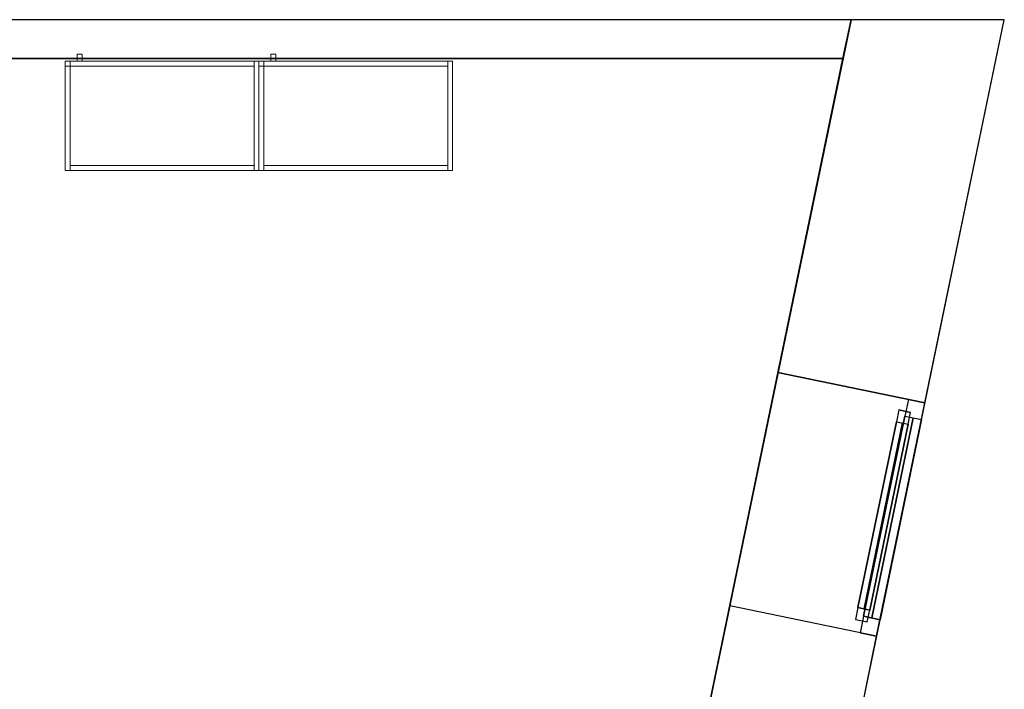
# Model space of a CAD drawing. Header units: metres. Extents: x 397.7 to 427.5, y 12.7 to 28.4.
# Tile 137 of 137: x 423.4 to 427.5, y 25.5 to 28.2. Entities that reach past the tile are written whole.
import ezdxf

# ---------------------------------------------------------------- set-up
doc = ezdxf.new("R2010")
doc.units = ezdxf.units.M
doc.layers.add('01_CARPINTERIA', color=5, linetype='Continuous', lineweight=25, true_color=0x0000ff)
doc.layers.add('01_SUELOS', color=7, linetype='Continuous', lineweight=25, true_color=0x007f00)
for name, color, linetype, lineweight in [('02_MOBILIARIO', 7, 'Continuous', 18), ('A-GENM-____-OTLN', 7, 'Continuous', 18), ('A-WALL-____-MCUT', 7, 'Continuous', 25), ('A-WALL-____-OTLN', 7, 'Continuous', 25), ('Mobiliario', 7, 'Continuous', 18)]:
    doc.layers.add(name, color=color, linetype=linetype, lineweight=lineweight)

# ---------------------------------------------------------------- blocks, each defined once
blk = doc.blocks.new('Family - Armai 80x45_P3-156235-06_CLI_AIRE_P3')
at = {"layer": '02_MOBILIARIO', "color": 253, "true_color": 0xaaaaaa}
for p, q in [((0, 0.45), (0.8, 0.45)), ((0.8, 0.45), (0, 0.45)), ((0, 0), (0, 0.45)), ((0, 0.45), (0, 0)), ((0.02, 0.45), (0, 0.45)), ((0, 0), (0, 0.45)), ((0, 0.43), (0, 0.45)), ((0, 0.45), (0.78, 0.45)), ((0, 0.45), (0, 0.43)), ((0, 0.45), (0.02, 0.45)), ((0.02, 0.45), (0.02, 0)), ((0.02, 0.45), (0.02, 0.43)), ((0.05, 0.45), (0.05, 0.48)), ((0.05, 0.48), (0.07, 0.48)), ((0.05, 0.45), (0.05, 0.48)), ((0.07, 0.48), (0.05, 0.48)), ((0.07, 0.45), (0.05, 0.45)), ((0.05, 0.45), (0.07, 0.45)), ((0.07, 0.48), (0.07, 0.45)), ((0.07, 0.45), (0.07, 0.48)), ((0.78, 0.43), (0.78, 0.45)), ((0.8, 0.45), (0.78, 0.45)), ((0.78, 0), (0.78, 0.45)), ((0.8, 0.45), (0.8, 0)), ((0.8, 0), (0.8, 0.45)), ((0.8, 0.45), (0.8, 0)), ((0.78, 0.43), (0, 0.43)), ((0.02, 0.43), (0, 0.43)), ((0.8, 0), (0, 0)), ((0, 0), (0.8, 0)), ((0.02, 0), (0, 0)), ((0.02, 0), (0.02, 0.02)), ((0.02, 0.02), (0.78, 0.02)), ((0.78, 0), (0.02, 0)), ((0.78, 0), (0.78, 0.02)), ((0.8, 0), (0.78, 0))]:
    blk.add_line(p, q, dxfattribs=at)
at = {"layer": 'Mobiliario', "color": 253, "true_color": 0xaaaaaa}
for p, q in [((0.02, 0.45), (0, 0.45)), ((0, 0.45), (0, 0)), ((0.78, 0.45), (0, 0.45)), ((0, 0.45), (0, 0.43)), ((0, 0.45), (0, 0.43)), ((0.02, 0.45), (0, 0.45)), ((0.02, 0), (0.02, 0.45)), ((0.02, 0.43), (0.02, 0.45)), ((0.78, 0.43), (0.78, 0.45)), ((0.8, 0.45), (0.78, 0.45)), ((0.78, 0.45), (0.78, 0)), ((0.8, 0), (0.8, 0.45)), ((0, 0.43), (0.78, 0.43)), ((0, 0.43), (0.02, 0.43)), ((0, 0), (0.02, 0)), ((0.78, 0.02), (0.02, 0.02)), ((0.02, 0.02), (0.02, 0)), ((0.02, 0), (0.78, 0)), ((0.78, 0), (0.78, 0.02)), ((0.78, 0), (0.8, 0))]:
    blk.add_line(p, q, dxfattribs=at)
blk = doc.blocks.new('Forma directa - LONDR55-XX_ZZ-ARQ-CAA-M3D-Londres55-156255-06_CLI_AIRE_P3')
at = {"layer": '01_CARPINTERIA', "color": 161, "true_color": 0xaaaaff}
for p, q in [((0.1, 0.1), (0.05, 0.1)), ((0.05, 0.1), (0.05, 0.05)), ((0.1, 0.1), (0.05, 0.1)), ((0.05, 0.1), (0.05, 0.05)), ((0.1, 0.05), (0.1, 0.1)), ((0.1, 0.1), (0.1, 0.05)), ((0.1, 0.1), (0.8835, 0.1)), ((0.8835, 0.1), (0.1, 0.1)), ((0.1, 0.1), (0.1, 0.05)), ((0.1, 0.05), (0.1, 0.1)), ((0.8835, 0.1), (0.8835, 0.05)), ((0.8835, 0.1), (0.8835, 0.05)), ((0.9335, 0.1), (0.8835, 0.1)), ((0.8835, 0.1), (0.8835, 0.05)), ((0.9335, 0.1), (0.8835, 0.1)), ((0.8835, 0.1), (0.8835, 0.05)), ((0.9335, 0.05), (0.9335, 0.1)), ((0.9335, 0.1), (0.9335, 0.05)), ((0.07, 0.07), (0, 0.07)), ((0, 0.07), (0, 0)), ((0.07, 0.07), (0, 0.07)), ((0, 0.07), (0, 0)), ((0.05, 0.05), (0.1, 0.05)), ((0.05, 0.05), (0.1, 0.05)), ((0.07, 0), (0.07, 0.07)), ((0.07, 0.07), (0.07, 0)), ((0.07, 0.07), (0.9135, 0.07)), ((0.9135, 0.07), (0.07, 0.07)), ((0.07, 0.07), (0.07, 0)), ((0.07, 0), (0.07, 0.07)), ((0.8835, 0.075), (0.1, 0.075)), ((0.8835, 0.075), (0.1, 0.075)), ((0.1, 0.05), (0.8835, 0.05)), ((0.8835, 0.05), (0.1, 0.05)), ((0.8835, 0.05), (0.9335, 0.05)), ((0.8835, 0.05), (0.9335, 0.05)), ((0.9135, 0.07), (0.9135, 0)), ((0.9135, 0.07), (0.9135, 0)), ((0.9835, 0.07), (0.9135, 0.07)), ((0.9135, 0.07), (0.9135, 0)), ((0.9835, 0.07), (0.9135, 0.07)), ((0.9135, 0.07), (0.9135, 0)), ((0.9835, 0), (0.9835, 0.07)), ((0.9835, 0.07), (0.9835, 0)), ((0, 0), (0.07, 0)), ((0.9135, 0.035), (0.07, 0.035)), ((0.07, 0.035), (0.9135, 0.035)), ((0.07, 0), (0.9135, 0)), ((0.9135, 0), (0.07, 0)), ((0.9135, 0), (0.9835, 0)), ((0, 0), (0.07, 0)), ((0.9135, 0), (0.9835, 0))]:
    blk.add_line(p, q, dxfattribs=at)
blk = doc.blocks.new('Forma directa - Finestra P3-156256-06_CLI_AIRE_P3')
at = {"xscale": 1.00000002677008, "yscale": 1.00000002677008, "zscale": 1.00000002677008}
blk.add_blockref('Forma directa - LONDR55-XX_ZZ-ARQ-CAA-M3D-Londres55-156255-06_CLI_AIRE_P3', (0, 0), dxfattribs=at)
blk = doc.blocks.new('Family - Armai 80x45_P3-156278-06_CLI_AIRE_P3')
at = {"layer": '02_MOBILIARIO', "color": 253, "true_color": 0xaaaaaa}
for p, q in [((0, 0.45), (0.8, 0.45)), ((0.8, 0.45), (0, 0.45)), ((0, 0), (0, 0.45)), ((0, 0.45), (0, 0)), ((0, 0.45), (0, 0.43)), ((0, 0.45), (0.02, 0.45)), ((0.02, 0.45), (0, 0.45)), ((0, 0), (0, 0.45)), ((0, 0.43), (0, 0.45)), ((0, 0.45), (0.78, 0.45)), ((0.02, 0.45), (0.02, 0.43)), ((0.02, 0.45), (0.02, 0)), ((0.05, 0.45), (0.05, 0.48)), ((0.05, 0.48), (0.07, 0.48)), ((0.05, 0.45), (0.05, 0.48)), ((0.07, 0.48), (0.05, 0.48)), ((0.07, 0.45), (0.05, 0.45)), ((0.05, 0.45), (0.07, 0.45)), ((0.07, 0.48), (0.07, 0.45)), ((0.07, 0.45), (0.07, 0.48)), ((0.78, 0.43), (0.78, 0.45)), ((0.8, 0.45), (0.78, 0.45)), ((0.78, 0), (0.78, 0.45)), ((0.8, 0.45), (0.8, 0)), ((0.8, 0), (0.8, 0.45)), ((0.8, 0.45), (0.8, 0)), ((0.02, 0.43), (0, 0.43)), ((0.78, 0.43), (0, 0.43)), ((0.8, 0), (0, 0)), ((0, 0), (0.8, 0)), ((0.02, 0), (0, 0)), ((0.02, 0), (0.02, 0.02)), ((0.02, 0.02), (0.78, 0.02)), ((0.78, 0), (0.02, 0)), ((0.78, 0), (0.78, 0.02)), ((0.8, 0), (0.78, 0))]:
    blk.add_line(p, q, dxfattribs=at)
at = {"layer": 'Mobiliario', "color": 253, "true_color": 0xaaaaaa}
for p, q in [((0, 0.45), (0, 0.43)), ((0.02, 0.45), (0, 0.45)), ((0.02, 0.45), (0, 0.45)), ((0, 0.45), (0, 0)), ((0.78, 0.45), (0, 0.45)), ((0, 0.45), (0, 0.43)), ((0.02, 0.43), (0.02, 0.45)), ((0.02, 0), (0.02, 0.45)), ((0.78, 0.43), (0.78, 0.45)), ((0.8, 0.45), (0.78, 0.45)), ((0.78, 0.45), (0.78, 0)), ((0.8, 0), (0.8, 0.45)), ((0, 0.43), (0.02, 0.43)), ((0, 0.43), (0.78, 0.43)), ((0, 0), (0.02, 0)), ((0.78, 0.02), (0.02, 0.02)), ((0.02, 0.02), (0.02, 0)), ((0.02, 0), (0.78, 0)), ((0.78, 0), (0.78, 0.02)), ((0.78, 0), (0.8, 0))]:
    blk.add_line(p, q, dxfattribs=at)
blk = doc.blocks.new('Family - Evans P3-156349-06_CLI_AIRE_P3')
at = {"layer": 'A-WALL-____-MCUT', "color": 253, "true_color": 0xaaaaaa}
for p, q in [((0.0332, 0.16), (0, 0)), ((25.5877, 0.16), (0.0332, 0.16)), ((0, 0), (25.556, 0))]:
    blk.add_line(p, q, dxfattribs=at)
at = {"layer": 'A-WALL-____-OTLN', "color": 253, "true_color": 0xaaaaaa}
for p, q in [((0.0332, 0.16), (0, 0)), ((25.5877, 0.16), (0.0332, 0.16)), ((0, 0), (25.556, 0))]:
    blk.add_line(p, q, dxfattribs=at)
at = {"layer": 'A-WALL-____-OTLN', "color": 253, "lineweight": 18, "true_color": 0xaaaaaa}
blk.add_line((0, 0), (25.556, 0), dxfattribs=at)
blk = doc.blocks.new('Family - Paviment P3-156431-06_CLI_AIRE_P3')
at = {"layer": '01_SUELOS', "color": 9, "true_color": 0xaad4aa}
for p, q in [((28.518, 14.9576), (22.8618, 14.9576)), ((22.8618, 14.9576), (28.518, 14.9576)), ((25.4182, 0), (28.518, 14.9576)), ((28.518, 14.9576), (25.4182, 0))]:
    blk.add_line(p, q, dxfattribs=at)
blk = doc.blocks.new('Family - Façana sur-est P3-156497-06_CLI_AIRE_P3')
at = {"layer": 'A-WALL-____-MCUT', "color": 253, "true_color": 0xaaaaaa}
for p, q in [((13.1156, 0.62), (12.5633, 0.62)), ((13.1156, 0), (13.1156, 0.62)), ((14.0991, 0.62), (14.0991, 0)), ((15.5861, 0.62), (14.0991, 0.62)), ((15.7146, 0), (15.5861, 0.62)), ((12.5633, 0), (13.1156, 0)), ((14.0991, 0), (15.7146, 0))]:
    blk.add_line(p, q, dxfattribs=at)
at = {"layer": 'A-WALL-____-OTLN', "color": 253, "true_color": 0xaaaaaa}
for p, q in [((15.5861, 0.62), (-0.1285, 0.62)), ((13.1156, 0), (13.1156, 0.62)), ((14.0991, 0.62), (13.1156, 0.62)), ((14.0991, 0), (14.0991, 0.62)), ((15.7146, 0), (15.5861, 0.62)), ((0, 0), (15.7146, 0)), ((13.1156, 0), (14.0991, 0))]:
    blk.add_line(p, q, dxfattribs=at)
at = {"layer": 'A-WALL-____-OTLN', "color": 253, "lineweight": 18, "true_color": 0xaaaaaa}
blk.add_line((0, 0), (15.7146, 0), dxfattribs=at)
blk = doc.blocks.new('Family - Vano finestra P3-156499-06_CLI_AIRE_P3')
at = {"layer": 'A-GENM-____-OTLN', "color": 253, "true_color": 0xaaaaaa}
for p, q in [((426.5447, 26.7722), (426.3451, 25.8091)), ((426.3451, 25.8091), (426.5447, 26.7722)), ((427.1518, 26.6464), (426.5447, 26.7722)), ((426.5447, 26.7722), (427.1518, 26.6464)), ((426.9522, 25.6833), (427.1518, 26.6464)), ((427.1518, 26.6464), (426.9522, 25.6833)), ((426.3451, 25.8091), (426.9522, 25.6833)), ((426.3451, 25.8091), (426.9522, 25.6833))]:
    blk.add_line(p, q, dxfattribs=at)
blk = doc.blocks.new('LONDR55-XX_ZZ-ARQ-CAA-M3D-Londres55_ifc-1-06_CLI_AIRE_P3')
at = {"layer": '01_CARPINTERIA', "color": 253, "lineweight": 18, "true_color": 0xaaaaaa, "rotation": 78.29179146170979}
blk.add_blockref('Forma directa - Finestra P3-156256-06_CLI_AIRE_P3', (426.9522, 25.6833), dxfattribs=at)
at = {"layer": '01_SUELOS', "color": 253, "lineweight": 18, "true_color": 0xaaaaaa}
blk.add_blockref('Family - Paviment P3-156431-06_CLI_AIRE_P3', (398.2952, 13.1106), dxfattribs=at)
at = {"layer": '02_MOBILIARIO', "color": 253, "lineweight": 18, "true_color": 0xaaaaaa}
for name, p in [('Family - Armai 80x45_P3-156235-06_CLI_AIRE_P3', (423.6002, 27.6065)), ('Family - Armai 80x45_P3-156278-06_CLI_AIRE_P3', (424.4002, 27.6065))]:
    blk.add_blockref(name, p, dxfattribs=at)
at = {"layer": 'A-GENM-____-OTLN', "color": 253, "lineweight": 18, "true_color": 0xaaaaaa}
blk.add_blockref('Family - Vano finestra P3-156499-06_CLI_AIRE_P3', (0, 0), dxfattribs=at)
at = {"layer": 'A-WALL-____-OTLN', "color": 253, "lineweight": 18, "true_color": 0xaaaaaa}
for name, p, rotation in [('Family - Façana sur-est P3-156497-06_CLI_AIRE_P3', (424.2907, 12.8406), 78.29179146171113), ('Family - Evans P3-156349-06_CLI_AIRE_P3', (426.8464, 28.2282), 180)]:
    blk.add_blockref(name, p, dxfattribs=dict(at, rotation=rotation))

msp = doc.modelspace()

# ---------------------------------------------------------------- block references
at = {"lineweight": 5}
msp.add_blockref('LONDR55-XX_ZZ-ARQ-CAA-M3D-Londres55_ifc-1-06_CLI_AIRE_P3', (0, 0), dxfattribs=at)

doc.saveas('drawing.dxf')
